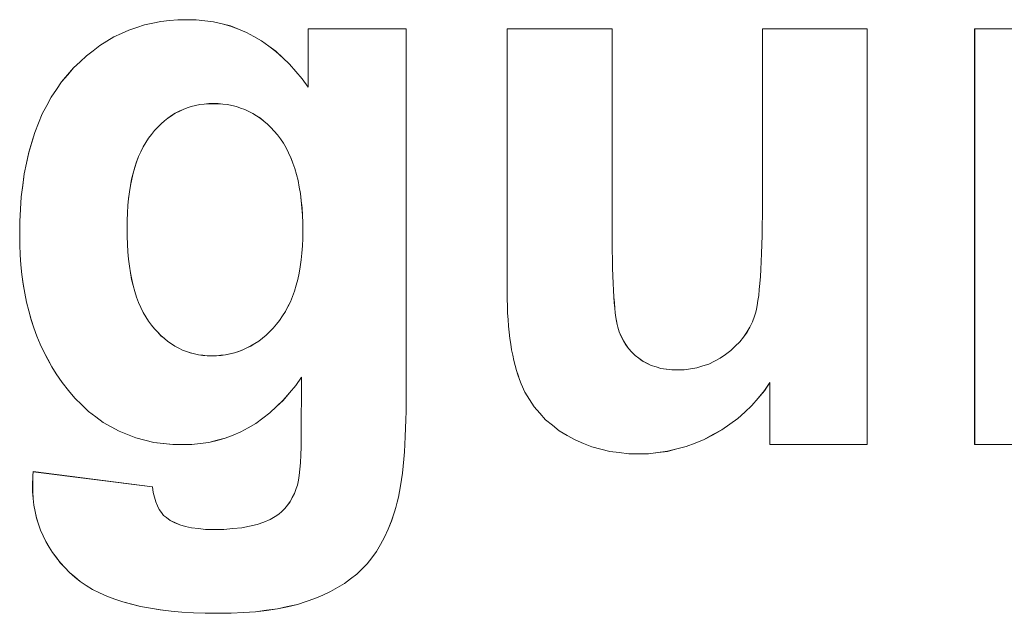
# Model space of a CAD drawing. Extents: x 229 to 926, y 37 to 878.
# Tile 112 of 194: x 339.3 to 343.59, y 818.83 to 821.41. Entities that reach past the tile are written whole.
import ezdxf

# ---------------------------------------------------------------- set-up
doc = ezdxf.new("R2010")
doc.units = 0
doc.layers.get('0').update_dxf_attribs({"lineweight": 13})
doc.layers.add('Beschriftung', color=7, linetype='Continuous', lineweight=25)
doc.layers.add('Beschriftung-A03ENJ5NI0', color=7, linetype='Continuous', lineweight=25)

# ---------------------------------------------------------------- blocks, each defined once
blk = doc.blocks.new('Referenz-A03ENJ5LI0', base_point=(255.7277, 65.704))
at = {"layer": 'Beschriftung', "color": 0, "lineweight": -2}
for p, q in [((339.8082, 821.3798), (339.8424, 821.3911)), ((339.8424, 821.3911), (339.878, 821.3986)), ((339.878, 821.3986), (339.9137, 821.4061)), ((339.9137, 821.4061), (339.9509, 821.4099)), ((339.9509, 821.4099), (339.9881, 821.4136)), ((339.9881, 821.4136), (340.027, 821.4136)), ((340.027, 821.4136), (340.0671, 821.4136)), ((340.0671, 821.4136), (340.1054, 821.409)), ((340.1054, 821.409), (340.1436, 821.4044)), ((340.1436, 821.4044), (340.1803, 821.3952)), ((340.1803, 821.3952), (340.2168, 821.3861)), ((339.7093, 821.3385), (339.7417, 821.3535)), ((339.7417, 821.3535), (339.7741, 821.3686)), ((339.7741, 821.3686), (339.8082, 821.3798)), ((340.2168, 821.3861), (340.2515, 821.3722)), ((340.2515, 821.3722), (340.2864, 821.3584)), ((340.2864, 821.3584), (340.3194, 821.3401)), ((340.5559, 821.1192), (340.5559, 821.3736)), ((340.5559, 821.3736), (340.9823, 821.3736)), ((340.9823, 821.3736), (340.9823, 819.7475)), ((341.4232, 820.2275), (341.4232, 821.3736)), ((341.4232, 821.3736), (341.8806, 821.3736)), ((341.8806, 821.3736), (341.8806, 820.5418)), ((342.5357, 820.6101), (342.5357, 821.3736)), ((342.5357, 821.3736), (342.993, 821.3736)), ((342.993, 821.3736), (342.993, 819.5615)), ((343.4613, 819.5615), (343.4613, 821.3736)), ((343.4613, 821.3736), (343.8859, 821.3736)), ((339.6474, 821.3009), (339.6783, 821.3197)), ((339.6783, 821.3197), (339.7093, 821.3385)), ((340.3194, 821.3401), (340.3524, 821.3217)), ((340.3524, 821.3217), (340.3838, 821.2987)), ((339.5888, 821.2558), (339.6181, 821.2784)), ((339.6181, 821.2784), (339.6474, 821.3009)), ((340.3838, 821.2987), (340.4151, 821.2757)), ((340.4151, 821.2757), (340.4447, 821.248)), ((339.5333, 821.2033), (339.5611, 821.2295)), ((339.5611, 821.2295), (339.5888, 821.2558)), ((340.4447, 821.248), (340.4741, 821.2204)), ((340.4741, 821.2204), (340.5019, 821.1883)), ((339.5073, 821.1731), (339.5333, 821.2033)), ((340.5019, 821.1883), (340.5297, 821.156)), ((339.4582, 821.1096), (339.481, 821.1432)), ((339.481, 821.1432), (339.5073, 821.1731)), ((340.5297, 821.156), (340.5559, 821.1192)), ((339.4354, 821.0763), (339.4582, 821.1096)), ((339.4158, 821.0395), (339.4354, 821.0763)), ((340.1027, 821.0457), (340.0832, 821.0435)), ((340.1223, 821.0478), (340.1027, 821.0457)), ((340.1428, 821.0478), (340.1223, 821.0478)), ((340.1639, 821.0478), (340.1428, 821.0478)), ((340.184, 821.0456), (340.1639, 821.0478)), ((340.2042, 821.0435), (340.184, 821.0456)), ((339.3798, 820.9625), (339.3961, 821.0027)), ((339.3961, 821.0027), (339.4158, 821.0395)), ((339.9765, 821.0059), (339.9605, 820.9954)), ((339.9934, 821.0142), (339.9765, 821.0059)), ((340.0102, 821.0226), (339.9934, 821.0142)), ((340.028, 821.0289), (340.0102, 821.0226)), ((340.0457, 821.0352), (340.028, 821.0289)), ((340.0645, 821.0394), (340.0457, 821.0352)), ((340.0832, 821.0435), (340.0645, 821.0394)), ((340.2235, 821.0392), (340.2042, 821.0435)), ((340.2428, 821.0349), (340.2235, 821.0392)), ((340.2611, 821.0285), (340.2428, 821.0349)), ((340.2795, 821.0222), (340.2611, 821.0285)), ((340.297, 821.0136), (340.2795, 821.0222)), ((340.3144, 821.0051), (340.297, 821.0136)), ((340.331, 820.9945), (340.3144, 821.0051)), ((339.3635, 820.9224), (339.3798, 820.9625)), ((339.9143, 820.9598), (339.9001, 820.9452)), ((339.9294, 820.9724), (339.9143, 820.9598)), ((339.9445, 820.9849), (339.9294, 820.9724)), ((339.9605, 820.9954), (339.9445, 820.9849)), ((340.3475, 820.9837), (340.331, 820.9945)), ((340.363, 820.9709), (340.3475, 820.9837)), ((340.3786, 820.9581), (340.363, 820.9709)), ((339.3504, 820.879), (339.3635, 820.9224)), ((339.886, 820.9305), (339.8726, 820.9137)), ((339.9001, 820.9452), (339.886, 820.9305)), ((340.3934, 820.9432), (340.3786, 820.9581)), ((340.408, 820.9282), (340.3934, 820.9432)), ((340.4219, 820.9112), (340.408, 820.9282)), ((339.3374, 820.8355), (339.3504, 820.879)), ((339.8478, 820.878), (339.8361, 820.8591)), ((339.8593, 820.897), (339.8478, 820.878)), ((339.8726, 820.9137), (339.8593, 820.897)), ((340.4357, 820.8941), (340.4219, 820.9112)), ((340.4478, 820.8748), (340.4357, 820.8941)), ((340.4599, 820.8554), (340.4478, 820.8748)), ((339.3276, 820.7887), (339.3374, 820.8355)), ((339.8262, 820.838), (339.8162, 820.8168)), ((339.8361, 820.8591), (339.8262, 820.838)), ((340.4701, 820.8339), (340.4599, 820.8554)), ((340.4806, 820.8122), (340.4701, 820.8339)), ((339.3178, 820.7418), (339.3276, 820.7887)), ((339.8079, 820.7934), (339.7996, 820.7701)), ((339.8162, 820.8168), (339.8079, 820.7934)), ((340.4892, 820.7883), (340.4806, 820.8122)), ((340.4978, 820.7645), (340.4892, 820.7883)), ((339.7996, 820.7701), (339.793, 820.7445)), ((340.5046, 820.7383), (340.4978, 820.7645)), ((339.3112, 820.6916), (339.3178, 820.7418)), ((339.7863, 820.719), (339.7813, 820.6912)), ((339.793, 820.7445), (339.7863, 820.719)), ((340.5115, 820.7122), (340.5046, 820.7383)), ((340.5167, 820.6837), (340.5115, 820.7122)), ((339.3046, 820.6414), (339.3112, 820.6916)), ((339.7764, 820.6634), (339.773, 820.6335)), ((339.7813, 820.6912), (339.7764, 820.6634)), ((340.5218, 820.6554), (340.5167, 820.6837)), ((339.3015, 820.5879), (339.3046, 820.6414)), ((339.773, 820.6335), (339.7697, 820.6035)), ((340.5253, 820.6247), (340.5218, 820.6554)), ((340.5288, 820.594), (340.5253, 820.6247)), ((339.2982, 820.5342), (339.3015, 820.5879)), ((339.7697, 820.6035), (339.768, 820.5714)), ((340.5304, 820.5611), (340.5288, 820.594)), ((342.5357, 820.5615), (342.5357, 820.6101)), ((339.2982, 820.4773), (339.2982, 820.5342)), ((339.768, 820.5714), (339.7663, 820.5391)), ((339.7663, 820.5391), (339.7663, 820.5049)), ((340.5322, 820.5282), (340.5304, 820.5611)), ((341.8806, 820.5418), (341.8806, 820.4941)), ((342.5352, 820.5174), (342.5357, 820.5615)), ((339.7663, 820.5049), (339.7663, 820.4688)), ((340.5322, 820.4929), (340.5322, 820.5282)), ((340.5322, 820.4593), (340.5322, 820.4929)), ((341.8806, 820.4941), (341.8809, 820.451)), ((342.5346, 820.4734), (342.5352, 820.5174)), ((339.2982, 820.4318), (339.2982, 820.4773)), ((339.7663, 820.4688), (339.768, 820.4351)), ((340.5304, 820.4275), (340.5322, 820.4593)), ((341.8809, 820.451), (341.8814, 820.4079)), ((342.5335, 820.4337), (342.5346, 820.4734)), ((339.3007, 820.3883), (339.2982, 820.4318)), ((339.768, 820.4351), (339.7697, 820.4015)), ((339.7697, 820.4015), (339.773, 820.3702)), ((340.5286, 820.3959), (340.5304, 820.4275)), ((341.8814, 820.4079), (341.8822, 820.3694)), ((342.5325, 820.3942), (342.5335, 820.4337)), ((339.3032, 820.3448), (339.3007, 820.3883)), ((339.773, 820.3702), (339.7764, 820.3391)), ((340.5214, 820.3368), (340.525, 820.3663)), ((340.525, 820.3663), (340.5286, 820.3959)), ((341.8822, 820.3694), (341.883, 820.331)), ((342.5293, 820.3241), (342.5309, 820.3592)), ((342.5309, 820.3592), (342.5325, 820.3942)), ((339.3081, 820.3032), (339.3032, 820.3448)), ((339.7764, 820.3391), (339.7813, 820.3102)), ((340.5161, 820.3092), (340.5214, 820.3368)), ((341.883, 820.331), (341.8841, 820.297)), ((342.5272, 820.2937), (342.5293, 820.3241)), ((339.3131, 820.2614), (339.3081, 820.3032)), ((339.7813, 820.3102), (339.7863, 820.2814)), ((339.7863, 820.2814), (339.793, 820.255)), ((340.5034, 820.2563), (340.5106, 820.2817)), ((340.5106, 820.2817), (340.5161, 820.3092)), ((341.8841, 820.297), (341.8853, 820.2632)), ((342.525, 820.2631), (342.5272, 820.2937)), ((339.3206, 820.2216), (339.3131, 820.2614)), ((339.793, 820.255), (339.7996, 820.2285)), ((340.4872, 820.2074), (340.4962, 820.2308)), ((340.4962, 820.2308), (340.5034, 820.2563)), ((341.8853, 820.2632), (341.8869, 820.234)), ((341.8869, 820.234), (341.8884, 820.2047)), ((342.5197, 820.2111), (342.5224, 820.2371)), ((342.5224, 820.2371), (342.525, 820.2631)), ((339.328, 820.1818), (339.3206, 820.2216)), ((339.7996, 820.2285), (339.8079, 820.2046)), ((339.8079, 820.2046), (339.8162, 820.1806)), ((340.4782, 820.184), (340.4872, 820.2074)), ((341.4232, 820.1955), (341.4232, 820.2275)), ((341.4242, 820.1653), (341.4232, 820.1955)), ((341.8884, 820.2047), (341.8904, 820.1801)), ((342.5133, 820.1681), (342.5165, 820.1896)), ((342.5165, 820.1896), (342.5197, 820.2111)), ((339.338, 820.1439), (339.328, 820.1818)), ((339.348, 820.1059), (339.338, 820.1439)), ((339.8162, 820.1806), (339.8262, 820.159)), ((339.8262, 820.159), (339.8361, 820.1374)), ((340.4566, 820.1414), (340.4674, 820.1627)), ((340.4674, 820.1627), (340.4782, 820.184)), ((341.4252, 820.135), (341.4242, 820.1653)), ((341.8904, 820.1801), (341.8924, 820.1555)), ((341.8924, 820.1555), (341.8947, 820.1355)), ((342.5059, 820.1342), (342.5097, 820.1511)), ((342.5097, 820.1511), (342.5133, 820.1681)), ((339.3604, 820.0698), (339.348, 820.1059)), ((339.8361, 820.1374), (339.8478, 820.1182)), ((339.8478, 820.1182), (339.8593, 820.0991)), ((340.417, 820.0858), (340.4314, 820.1029)), ((340.4314, 820.1029), (340.444, 820.1222)), ((340.444, 820.1222), (340.4566, 820.1414)), ((341.4271, 820.1065), (341.4252, 820.135)), ((341.429, 820.078), (341.4271, 820.1065)), ((341.8947, 820.1355), (341.8971, 820.1155)), ((341.8971, 820.1155), (341.8999, 820.1001)), ((342.4931, 820.0968), (342.5017, 820.1217)), ((342.5017, 820.1217), (342.5059, 820.1342)), ((339.3729, 820.0338), (339.3604, 820.0698)), ((339.8593, 820.0991), (339.8726, 820.0823)), ((339.8726, 820.0823), (339.886, 820.0656)), ((339.886, 820.0656), (339.9, 820.0509)), ((340.3875, 820.0535), (340.4026, 820.0685)), ((340.4026, 820.0685), (340.417, 820.0858)), ((341.432, 820.0513), (341.429, 820.078)), ((341.8999, 820.1001), (341.9026, 820.0848)), ((341.9026, 820.0848), (341.9057, 820.0739)), ((341.9057, 820.0739), (341.912, 820.0525)), ((342.4688, 820.0509), (342.481, 820.0739)), ((342.481, 820.0739), (342.4931, 820.0968)), ((339.3879, 819.9996), (339.3729, 820.0338)), ((339.9, 820.0509), (339.914, 820.0363)), ((339.914, 820.0363), (339.9289, 820.0236)), ((339.9289, 820.0236), (339.9437, 820.0111)), ((340.3401, 820.0127), (340.3562, 820.0256)), ((340.3562, 820.0256), (340.3722, 820.0385)), ((340.3722, 820.0385), (340.3875, 820.0535)), ((341.4348, 820.0244), (341.432, 820.0513)), ((341.4387, 819.9994), (341.4348, 820.0244)), ((341.912, 820.0525), (341.9209, 820.0332)), ((341.9209, 820.0332), (341.9298, 820.0139)), ((342.4372, 820.0092), (342.453, 820.0301)), ((342.453, 820.0301), (342.4688, 820.0509)), ((339.4028, 819.9653), (339.3879, 819.9996)), ((339.9437, 820.0111), (339.9594, 820.0006)), ((339.9594, 820.0006), (339.9749, 819.9902)), ((339.9749, 819.9902), (339.9913, 819.9818)), ((339.9913, 819.9818), (340.0077, 819.9734)), ((340.0077, 819.9734), (340.0248, 819.9672)), ((340.2527, 819.9676), (340.2712, 819.9741)), ((340.2712, 819.9741), (340.2888, 819.9826)), ((340.2888, 819.9826), (340.3064, 819.9912)), ((340.3064, 819.9912), (340.3233, 820.002)), ((340.3233, 820.002), (340.3401, 820.0127)), ((341.4425, 819.9744), (341.4387, 819.9994)), ((341.4474, 819.951), (341.4425, 819.9744)), ((341.9298, 820.0139), (341.9411, 819.9969)), ((341.9411, 819.9969), (341.9526, 819.9798)), ((341.9526, 819.9798), (341.9666, 819.9649)), ((342.3983, 819.9715), (342.4177, 819.9904)), ((342.4177, 819.9904), (342.4372, 820.0092)), ((339.4202, 819.933), (339.4028, 819.9653)), ((339.4376, 819.9007), (339.4202, 819.933)), ((340.0248, 819.9672), (340.042, 819.9609)), ((340.042, 819.9609), (340.0599, 819.9567)), ((340.0599, 819.9567), (340.0778, 819.9525)), ((340.0778, 819.9525), (340.0966, 819.9504)), ((340.0966, 819.9504), (340.1152, 819.9483)), ((340.1152, 819.9483), (340.1347, 819.9483)), ((340.1347, 819.9483), (340.1555, 819.9483)), ((340.1555, 819.9483), (340.1757, 819.9505)), ((340.1757, 819.9505), (340.1958, 819.9526)), ((340.1958, 819.9526), (340.215, 819.9569)), ((340.215, 819.9569), (340.2343, 819.9612)), ((340.2343, 819.9612), (340.2527, 819.9676)), ((341.4522, 819.9278), (341.4474, 819.951)), ((341.9666, 819.9649), (341.9807, 819.9502)), ((341.9807, 819.9502), (341.9973, 819.9376)), ((341.9973, 819.9376), (342.0139, 819.9251)), ((342.3274, 819.9252), (342.3521, 819.9378)), ((342.3521, 819.9378), (342.3752, 819.9547)), ((342.3752, 819.9547), (342.3983, 819.9715)), ((339.4576, 819.8702), (339.4376, 819.9007)), ((341.458, 819.9062), (341.4522, 819.9278)), ((341.4638, 819.8846), (341.458, 819.9062)), ((342.0139, 819.9251), (342.0328, 819.9156)), ((342.0328, 819.9156), (342.0516, 819.9062)), ((342.0516, 819.9062), (342.0728, 819.8999)), ((342.0728, 819.8999), (342.0938, 819.8936)), ((342.0938, 819.8936), (342.1171, 819.8905)), ((342.1171, 819.8905), (342.1405, 819.8874)), ((342.1405, 819.8874), (342.1659, 819.8874)), ((342.1659, 819.8874), (342.1952, 819.8874)), ((342.1952, 819.8874), (342.2229, 819.8915)), ((342.2229, 819.8915), (342.2505, 819.8958)), ((342.2505, 819.8958), (342.2767, 819.9041)), ((342.2767, 819.9041), (342.3028, 819.9126)), ((342.3028, 819.9126), (342.3274, 819.9252)), ((339.483, 819.8316), (339.4576, 819.8702)), ((340.5271, 819.8554), (340.5014, 819.8187)), ((340.5249, 819.5903), (340.5271, 819.8554)), ((341.4705, 819.8647), (341.4638, 819.8846)), ((341.4773, 819.8449), (341.4705, 819.8647)), ((341.4849, 819.8267), (341.4773, 819.8449)), ((339.5107, 819.7978), (339.483, 819.8316)), ((340.5014, 819.8187), (340.474, 819.7865)), ((341.5004, 819.7905), (341.4849, 819.8267)), ((342.5684, 819.8326), (342.5448, 819.7964)), ((342.5684, 819.5615), (342.5684, 819.8326)), ((339.5384, 819.7641), (339.5107, 819.7978)), ((339.5684, 819.7351), (339.5384, 819.7641)), ((340.474, 819.7865), (340.4466, 819.7544)), ((341.5206, 819.7583), (341.5004, 819.7905)), ((341.5409, 819.7261), (341.5206, 819.7583)), ((342.5175, 819.7641), (342.4903, 819.7317)), ((342.5448, 819.7964), (342.5175, 819.7641)), ((339.5983, 819.7061), (339.5684, 819.7351)), ((340.4176, 819.7268), (340.3885, 819.6993)), ((340.4466, 819.7544), (340.4176, 819.7268)), ((340.9823, 819.7475), (340.9823, 819.7073)), ((341.5658, 819.698), (341.5409, 819.7261)), ((342.4903, 819.7317), (342.4593, 819.7031)), ((339.6305, 819.6821), (339.5983, 819.7061)), ((339.6627, 819.6579), (339.6305, 819.6821)), ((340.3579, 819.6763), (340.3271, 819.6533)), ((340.3885, 819.6993), (340.3579, 819.6763)), ((340.9823, 819.7073), (340.9815, 819.6697)), ((341.5907, 819.6698), (341.5658, 819.698)), ((342.4284, 819.6746), (342.3936, 819.65)), ((342.4593, 819.7031), (342.4284, 819.6746)), ((339.6972, 819.6386), (339.6627, 819.6579)), ((339.7316, 819.6193), (339.6972, 819.6386)), ((340.2947, 819.635), (340.2624, 819.6166)), ((340.3271, 819.6533), (340.2947, 819.635)), ((340.9807, 819.6322), (340.9791, 819.5972)), ((340.9815, 819.6697), (340.9807, 819.6322)), ((341.6205, 819.6457), (341.5907, 819.6698)), ((341.6502, 819.6217), (341.6205, 819.6457)), ((342.3936, 819.65), (342.359, 819.6253)), ((339.7684, 819.6049), (339.7316, 819.6193)), ((339.8051, 819.5904), (339.7684, 819.6049)), ((339.8441, 819.5808), (339.8051, 819.5904)), ((340.1942, 819.5891), (340.1586, 819.5799)), ((340.2284, 819.6029), (340.1942, 819.5891)), ((340.2624, 819.6166), (340.2284, 819.6029)), ((340.5249, 819.5501), (340.5249, 819.5903)), ((340.9791, 819.5972), (340.9776, 819.5621)), ((341.6847, 819.6016), (341.6502, 819.6217)), ((341.7193, 819.5816), (341.6847, 819.6016)), ((342.3206, 819.6046), (342.2823, 819.5838)), ((342.359, 819.6253), (342.3206, 819.6046)), ((339.883, 819.5711), (339.8441, 819.5808)), ((339.9243, 819.5664), (339.883, 819.5711)), ((339.9655, 819.5615), (339.9243, 819.5664)), ((340.0091, 819.5615), (339.9655, 819.5615)), ((340.0482, 819.5615), (340.0091, 819.5615)), ((340.0855, 819.5661), (340.0482, 819.5615)), ((340.1229, 819.5707), (340.0855, 819.5661)), ((340.1586, 819.5799), (340.1229, 819.5707)), ((340.5236, 819.5163), (340.5249, 819.5501)), ((340.9776, 819.5621), (340.9752, 819.5296)), ((341.7561, 819.5665), (341.7193, 819.5816)), ((341.7927, 819.5515), (341.7561, 819.5665)), ((341.8317, 819.5415), (341.7927, 819.5515)), ((342.2034, 819.5526), (342.1629, 819.5423)), ((342.2428, 819.5682), (342.2034, 819.5526)), ((342.2823, 819.5838), (342.2428, 819.5682)), ((342.993, 819.5615), (342.5684, 819.5615)), ((343.9186, 819.5615), (343.4613, 819.5615)), ((340.5223, 819.4823), (340.5236, 819.5163)), ((340.9752, 819.5296), (340.9729, 819.4972)), ((341.8707, 819.5315), (341.8317, 819.5415)), ((341.9119, 819.5265), (341.8707, 819.5315)), ((341.9532, 819.5215), (341.9119, 819.5265)), ((341.9967, 819.5215), (341.9532, 819.5215)), ((342.0393, 819.5215), (341.9967, 819.5215)), ((342.0808, 819.5266), (342.0393, 819.5215)), ((342.1224, 819.5319), (342.0808, 819.5266)), ((342.1629, 819.5423), (342.1224, 819.5319)), ((340.5196, 819.4548), (340.5223, 819.4823)), ((340.9696, 819.4671), (340.9665, 819.4372)), ((340.9729, 819.4972), (340.9696, 819.4671)), ((339.355, 819.4117), (339.3555, 819.4263)), ((339.3555, 819.4263), (339.3563, 819.4433)), ((339.3563, 819.4433), (339.8771, 819.3766)), ((340.513, 819.4059), (340.5171, 819.4271)), ((340.5171, 819.4271), (340.5196, 819.4548)), ((340.9665, 819.4372), (340.9625, 819.4098)), ((339.3547, 819.3971), (339.355, 819.4117)), ((339.3547, 819.3852), (339.3547, 819.3971)), ((339.3547, 819.3549), (339.3547, 819.3852)), ((339.8771, 819.3766), (339.8804, 819.3524)), ((340.5037, 819.3697), (340.5091, 819.3846)), ((340.5091, 819.3846), (340.513, 819.4059)), ((340.9586, 819.3823), (340.9539, 819.3573)), ((340.9625, 819.4098), (340.9586, 819.3823)), ((339.3575, 819.3258), (339.3547, 819.3549)), ((339.8804, 819.3524), (339.8857, 819.3321)), ((339.8857, 819.3321), (339.8911, 819.3117)), ((340.4768, 819.3126), (340.4864, 819.3307)), ((340.4864, 819.3307), (340.496, 819.3487)), ((340.496, 819.3487), (340.5037, 819.3697)), ((340.9491, 819.3325), (340.9436, 819.3101)), ((340.9539, 819.3573), (340.9491, 819.3325)), ((339.3604, 819.2968), (339.3575, 819.3258)), ((339.3661, 819.2691), (339.3604, 819.2968)), ((339.8911, 819.3117), (339.8987, 819.295)), ((339.8987, 819.295), (339.9062, 819.2784)), ((340.4539, 819.2822), (340.4654, 819.2974)), ((340.4654, 819.2974), (340.4768, 819.3126)), ((340.9381, 819.2877), (340.9318, 819.2679)), ((340.9436, 819.3101), (340.9381, 819.2877)), ((339.3719, 819.2414), (339.3661, 819.2691)), ((339.9062, 819.2784), (339.9159, 819.2656)), ((339.9159, 819.2656), (339.9256, 819.2527)), ((339.9256, 819.2527), (339.9375, 819.2437)), ((339.9375, 819.2437), (339.9538, 819.2307)), ((340.3899, 819.2342), (340.4123, 819.2483)), ((340.4123, 819.2483), (340.4274, 819.2577)), ((340.4274, 819.2577), (340.4408, 819.27)), ((340.4408, 819.27), (340.4539, 819.2822)), ((340.9318, 819.2679), (340.9192, 819.2282)), ((339.3805, 819.215), (339.3719, 819.2414)), ((339.3891, 819.1886), (339.3805, 819.215)), ((339.9538, 819.2307), (339.9748, 819.221)), ((339.9748, 819.221), (339.9957, 819.2113)), ((339.9957, 819.2113), (340.0215, 819.2047)), ((340.0215, 819.2047), (340.0472, 819.1983)), ((340.2665, 819.1989), (340.3001, 819.2059)), ((340.3001, 819.2059), (340.3338, 819.213)), ((340.3338, 819.213), (340.3618, 819.2236)), ((340.3618, 819.2236), (340.3899, 819.2342)), ((340.9192, 819.2282), (340.904, 819.1928)), ((339.4006, 819.1635), (339.3891, 819.1886)), ((339.4121, 819.1384), (339.4006, 819.1635)), ((340.0472, 819.1983), (340.0775, 819.1951)), ((340.0775, 819.1951), (340.108, 819.1918)), ((340.108, 819.1918), (340.1431, 819.1918)), ((340.1431, 819.1918), (340.1879, 819.1918)), ((340.1879, 819.1918), (340.2272, 819.1953)), ((340.2272, 819.1953), (340.2665, 819.1989)), ((340.8889, 819.1574), (340.8712, 819.1262)), ((340.904, 819.1928), (340.8889, 819.1574)), ((339.4264, 819.1147), (339.4121, 819.1384)), ((339.4408, 819.091), (339.4264, 819.1147)), ((340.8712, 819.1262), (340.8535, 819.0952)), ((339.458, 819.0685), (339.4408, 819.091)), ((340.8535, 819.0952), (340.8332, 819.0683)), ((339.4753, 819.0462), (339.458, 819.0685)), ((339.4954, 819.025), (339.4753, 819.0462)), ((340.8129, 819.0414), (340.7902, 819.0188)), ((340.8332, 819.0683), (340.8129, 819.0414)), ((339.5155, 819.0039), (339.4954, 819.025)), ((339.5385, 818.9842), (339.5155, 819.0039)), ((340.7674, 818.9962), (340.7409, 818.976)), ((340.7902, 819.0188), (340.7674, 818.9962)), ((339.5615, 818.9643), (339.5385, 818.9842)), ((339.5885, 818.9471), (339.5615, 818.9643)), ((339.6155, 818.9298), (339.5885, 818.9471)), ((340.7142, 818.9559), (340.6839, 818.9381)), ((340.7409, 818.976), (340.7142, 818.9559)), ((339.6464, 818.9149), (339.6155, 818.9298)), ((339.6775, 818.9001), (339.6464, 818.9149)), ((339.7124, 818.8878), (339.6775, 818.9001)), ((340.6192, 818.9052), (340.5849, 818.89)), ((340.6533, 818.9204), (340.6192, 818.9052)), ((340.6839, 818.9381), (340.6533, 818.9204)), ((339.7474, 818.8755), (339.7124, 818.8878)), ((339.7863, 818.8655), (339.7474, 818.8755)), ((339.8253, 818.8556), (339.7863, 818.8655)), ((340.5089, 818.8643), (340.4658, 818.8548)), ((340.5469, 818.8772), (340.5089, 818.8643)), ((340.5849, 818.89), (340.5469, 818.8772)), ((339.8683, 818.8482), (339.8253, 818.8556)), ((339.9112, 818.8408), (339.8683, 818.8482)), ((339.9582, 818.8358), (339.9112, 818.8408)), ((340.0051, 818.831), (339.9582, 818.8358)), ((340.0561, 818.8285), (340.0051, 818.831)), ((340.107, 818.826), (340.0561, 818.8285)), ((340.1619, 818.826), (340.107, 818.826)), ((340.2201, 818.826), (340.1619, 818.826)), ((340.2733, 818.8291), (340.2201, 818.826)), ((340.3264, 818.8324), (340.2733, 818.8291)), ((340.3746, 818.8388), (340.3264, 818.8324)), ((340.4226, 818.8451), (340.3746, 818.8388)), ((340.4658, 818.8548), (340.4226, 818.8451))]:
    blk.add_line(p, q, dxfattribs=at)
blk = doc.blocks.new('Referenz-A03ENJ62I0', base_point=(255.7277, 65.7055))
at = {"layer": 'Beschriftung-A03ENJ5NI0', "color": 0, "lineweight": -2}
for p, q in [((339.8083, 821.3796), (339.8425, 821.3909)), ((339.8425, 821.3909), (339.8781, 821.3984)), ((339.8781, 821.3984), (339.9138, 821.4059)), ((339.9138, 821.4059), (339.951, 821.4097)), ((339.951, 821.4097), (339.9882, 821.4134)), ((339.9882, 821.4134), (340.0271, 821.4134)), ((340.0271, 821.4134), (340.0672, 821.4134)), ((340.0672, 821.4134), (340.1055, 821.4088)), ((340.1055, 821.4088), (340.1437, 821.4042)), ((340.1437, 821.4042), (340.1804, 821.395)), ((340.1804, 821.395), (340.2169, 821.3859)), ((339.7093, 821.3383), (339.7418, 821.3533)), ((339.7418, 821.3533), (339.7742, 821.3683)), ((339.7742, 821.3683), (339.8083, 821.3796)), ((340.2169, 821.3859), (340.2516, 821.372)), ((340.2516, 821.372), (340.2865, 821.3582)), ((340.2865, 821.3582), (340.3195, 821.3398)), ((340.556, 821.119), (340.556, 821.3734)), ((340.556, 821.3734), (340.9824, 821.3734)), ((340.9824, 821.3734), (340.9824, 819.7473)), ((341.4233, 820.2273), (341.4233, 821.3734)), ((341.4233, 821.3734), (341.8807, 821.3734)), ((341.8807, 821.3734), (341.8807, 820.5416)), ((342.5358, 820.6099), (342.5358, 821.3734)), ((342.5358, 821.3734), (342.9931, 821.3734)), ((342.9931, 821.3734), (342.9931, 819.5613)), ((343.4614, 819.5613), (343.4614, 821.3734)), ((343.4614, 821.3734), (343.886, 821.3734)), ((339.6475, 821.3007), (339.6784, 821.3195)), ((339.6784, 821.3195), (339.7093, 821.3383)), ((340.3195, 821.3398), (340.3525, 821.3215)), ((340.3525, 821.3215), (340.3839, 821.2985)), ((339.5889, 821.2556), (339.6182, 821.2782)), ((339.6182, 821.2782), (339.6475, 821.3007)), ((340.3839, 821.2985), (340.4152, 821.2755)), ((340.4152, 821.2755), (340.4448, 821.2478)), ((339.5334, 821.2031), (339.5612, 821.2293)), ((339.5612, 821.2293), (339.5889, 821.2556)), ((340.4448, 821.2478), (340.4742, 821.2202)), ((340.4742, 821.2202), (340.502, 821.1881)), ((339.5074, 821.1729), (339.5334, 821.2031)), ((340.502, 821.1881), (340.5298, 821.1558)), ((339.4583, 821.1094), (339.4811, 821.1429)), ((339.4811, 821.1429), (339.5074, 821.1729)), ((340.5298, 821.1558), (340.556, 821.119)), ((339.4355, 821.0761), (339.4583, 821.1094)), ((339.4159, 821.0392), (339.4355, 821.0761)), ((340.1028, 821.0455), (340.0832, 821.0433)), ((340.1224, 821.0475), (340.1028, 821.0455)), ((340.1429, 821.0475), (340.1224, 821.0475)), ((340.164, 821.0475), (340.1429, 821.0475)), ((340.1841, 821.0454), (340.164, 821.0475)), ((340.2043, 821.0433), (340.1841, 821.0454)), ((339.3799, 820.9623), (339.3962, 821.0025)), ((339.3962, 821.0025), (339.4159, 821.0392)), ((339.9766, 821.0057), (339.9606, 820.9952)), ((339.9935, 821.014), (339.9766, 821.0057)), ((340.0103, 821.0224), (339.9935, 821.014)), ((340.0281, 821.0287), (340.0103, 821.0224)), ((340.0458, 821.035), (340.0281, 821.0287)), ((340.0646, 821.0392), (340.0458, 821.035)), ((340.0832, 821.0433), (340.0646, 821.0392)), ((340.2236, 821.039), (340.2043, 821.0433)), ((340.2429, 821.0347), (340.2236, 821.039)), ((340.2612, 821.0283), (340.2429, 821.0347)), ((340.2796, 821.022), (340.2612, 821.0283)), ((340.2971, 821.0134), (340.2796, 821.022)), ((340.3144, 821.0049), (340.2971, 821.0134)), ((340.3311, 820.9943), (340.3144, 821.0049)), ((339.3636, 820.9222), (339.3799, 820.9623)), ((339.9144, 820.9596), (339.9002, 820.9449)), ((339.9295, 820.9722), (339.9144, 820.9596)), ((339.9446, 820.9847), (339.9295, 820.9722)), ((339.9606, 820.9952), (339.9446, 820.9847)), ((340.3476, 820.9835), (340.3311, 820.9943)), ((340.3631, 820.9707), (340.3476, 820.9835)), ((340.3787, 820.9579), (340.3631, 820.9707)), ((339.3505, 820.8788), (339.3636, 820.9222)), ((339.8861, 820.9303), (339.8727, 820.9135)), ((339.9002, 820.9449), (339.8861, 820.9303)), ((340.3935, 820.943), (340.3787, 820.9579)), ((340.4081, 820.928), (340.3935, 820.943)), ((340.422, 820.911), (340.4081, 820.928)), ((339.3375, 820.8353), (339.3505, 820.8788)), ((339.8479, 820.8778), (339.8362, 820.8589)), ((339.8594, 820.8968), (339.8479, 820.8778)), ((339.8727, 820.9135), (339.8594, 820.8968)), ((340.4358, 820.8939), (340.422, 820.911)), ((340.4479, 820.8746), (340.4358, 820.8939)), ((340.46, 820.8552), (340.4479, 820.8746)), ((339.3277, 820.7885), (339.3375, 820.8353)), ((339.8263, 820.8378), (339.8163, 820.8166)), ((339.8362, 820.8589), (339.8263, 820.8378)), ((340.4702, 820.8337), (340.46, 820.8552)), ((340.4806, 820.812), (340.4702, 820.8337)), ((339.3179, 820.7416), (339.3277, 820.7885)), ((339.808, 820.7932), (339.7997, 820.7699)), ((339.8163, 820.8166), (339.808, 820.7932)), ((340.4893, 820.7881), (340.4806, 820.812)), ((340.4979, 820.7643), (340.4893, 820.7881)), ((339.7997, 820.7699), (339.7931, 820.7443)), ((340.5047, 820.7381), (340.4979, 820.7643)), ((339.3113, 820.6913), (339.3179, 820.7416)), ((339.7864, 820.7188), (339.7814, 820.691)), ((339.7931, 820.7443), (339.7864, 820.7188)), ((340.5116, 820.712), (340.5047, 820.7381)), ((340.5168, 820.6835), (340.5116, 820.712)), ((339.3047, 820.6412), (339.3113, 820.6913)), ((339.7765, 820.6632), (339.7731, 820.6333)), ((339.7814, 820.691), (339.7765, 820.6632)), ((340.5219, 820.6552), (340.5168, 820.6835)), ((339.3016, 820.5876), (339.3047, 820.6412)), ((339.7731, 820.6333), (339.7698, 820.6033)), ((340.5254, 820.6245), (340.5219, 820.6552)), ((340.5289, 820.5938), (340.5254, 820.6245)), ((339.2983, 820.534), (339.3016, 820.5876)), ((339.7698, 820.6033), (339.7681, 820.5712)), ((340.5305, 820.5609), (340.5289, 820.5938)), ((342.5358, 820.5613), (342.5358, 820.6099)), ((339.2983, 820.4771), (339.2983, 820.534)), ((339.7681, 820.5712), (339.7664, 820.5389)), ((339.7664, 820.5389), (339.7664, 820.5047)), ((340.5323, 820.528), (340.5305, 820.5609)), ((341.8807, 820.5416), (341.8807, 820.4939)), ((342.5353, 820.5172), (342.5358, 820.5613)), ((339.7664, 820.5047), (339.7664, 820.4686)), ((340.5323, 820.4927), (340.5323, 820.528)), ((340.5323, 820.459), (340.5323, 820.4927)), ((341.8807, 820.4939), (341.881, 820.4507)), ((342.5347, 820.4731), (342.5353, 820.5172)), ((339.2983, 820.4316), (339.2983, 820.4771)), ((339.7664, 820.4686), (339.7681, 820.4349)), ((340.5305, 820.4273), (340.5323, 820.459)), ((341.881, 820.4507), (341.8815, 820.4077)), ((342.5336, 820.4335), (342.5347, 820.4731)), ((339.3008, 820.3881), (339.2983, 820.4316)), ((339.7681, 820.4349), (339.7698, 820.4013)), ((339.7698, 820.4013), (339.7731, 820.37)), ((340.5287, 820.3957), (340.5305, 820.4273)), ((341.8815, 820.4077), (341.8823, 820.3692)), ((342.5326, 820.394), (342.5336, 820.4335)), ((339.3033, 820.3446), (339.3008, 820.3881)), ((339.7731, 820.37), (339.7765, 820.3389)), ((340.5215, 820.3366), (340.5251, 820.3661)), ((340.5251, 820.3661), (340.5287, 820.3957)), ((341.8823, 820.3692), (341.883, 820.3308)), ((342.5293, 820.3239), (342.531, 820.359)), ((342.531, 820.359), (342.5326, 820.394)), ((339.3082, 820.303), (339.3033, 820.3446)), ((339.7765, 820.3389), (339.7814, 820.31)), ((340.5162, 820.309), (340.5215, 820.3366)), ((341.883, 820.3308), (341.8842, 820.2968)), ((342.5273, 820.2935), (342.5293, 820.3239)), ((339.3132, 820.2612), (339.3082, 820.303)), ((339.7814, 820.31), (339.7864, 820.2812)), ((339.7864, 820.2812), (339.7931, 820.2548)), ((340.5035, 820.256), (340.5107, 820.2815)), ((340.5107, 820.2815), (340.5162, 820.309)), ((341.8842, 820.2968), (341.8854, 820.263)), ((342.5251, 820.2629), (342.5273, 820.2935)), ((339.3207, 820.2214), (339.3132, 820.2612)), ((339.7931, 820.2548), (339.7997, 820.2283)), ((340.4873, 820.2072), (340.4963, 820.2306)), ((340.4963, 820.2306), (340.5035, 820.256)), ((341.8854, 820.263), (341.887, 820.2338)), ((341.887, 820.2338), (341.8885, 820.2045)), ((342.5198, 820.2109), (342.5225, 820.2369)), ((342.5225, 820.2369), (342.5251, 820.2629)), ((339.3281, 820.1816), (339.3207, 820.2214)), ((339.7997, 820.2283), (339.808, 820.2044)), ((339.808, 820.2044), (339.8163, 820.1804)), ((340.4783, 820.1838), (340.4873, 820.2072)), ((341.4233, 820.1953), (341.4233, 820.2273)), ((341.4243, 820.1651), (341.4233, 820.1953)), ((341.8885, 820.2045), (341.8905, 820.1799)), ((342.5134, 820.1679), (342.5166, 820.1894)), ((342.5166, 820.1894), (342.5198, 820.2109)), ((339.3381, 820.1437), (339.3281, 820.1816)), ((339.3481, 820.1057), (339.3381, 820.1437)), ((339.8163, 820.1804), (339.8263, 820.1588)), ((339.8263, 820.1588), (339.8362, 820.1372)), ((340.4567, 820.1412), (340.4675, 820.1625)), ((340.4675, 820.1625), (340.4783, 820.1838)), ((341.4253, 820.1348), (341.4243, 820.1651)), ((341.8905, 820.1799), (341.8924, 820.1553)), ((341.8924, 820.1553), (341.8948, 820.1353)), ((342.506, 820.134), (342.5098, 820.1509)), ((342.5098, 820.1509), (342.5134, 820.1679)), ((339.3605, 820.0696), (339.3481, 820.1057)), ((339.8362, 820.1372), (339.8479, 820.118)), ((339.8479, 820.118), (339.8594, 820.0989)), ((340.4171, 820.0856), (340.4315, 820.1027)), ((340.4315, 820.1027), (340.4441, 820.122)), ((340.4441, 820.122), (340.4567, 820.1412)), ((341.4272, 820.1063), (341.4253, 820.1348)), ((341.4291, 820.0778), (341.4272, 820.1063)), ((341.8948, 820.1353), (341.8971, 820.1153)), ((341.8971, 820.1153), (341.9, 820.0999)), ((342.4932, 820.0966), (342.5018, 820.1215)), ((342.5018, 820.1215), (342.506, 820.134)), ((339.373, 820.0336), (339.3605, 820.0696)), ((339.8594, 820.0989), (339.8727, 820.0821)), ((339.8727, 820.0821), (339.8861, 820.0654)), ((339.8861, 820.0654), (339.9001, 820.0507)), ((340.3876, 820.0533), (340.4027, 820.0683)), ((340.4027, 820.0683), (340.4171, 820.0856)), ((341.4321, 820.0511), (341.4291, 820.0778)), ((341.9, 820.0999), (341.9027, 820.0846)), ((341.9027, 820.0846), (341.9058, 820.0737)), ((341.9058, 820.0737), (341.9121, 820.0523)), ((342.4689, 820.0507), (342.4811, 820.0737)), ((342.4811, 820.0737), (342.4932, 820.0966)), ((339.388, 819.9994), (339.373, 820.0336)), ((339.9001, 820.0507), (339.9141, 820.0361)), ((339.9141, 820.0361), (339.929, 820.0234)), ((339.929, 820.0234), (339.9438, 820.0109)), ((340.3402, 820.0125), (340.3563, 820.0254)), ((340.3563, 820.0254), (340.3722, 820.0383)), ((340.3722, 820.0383), (340.3876, 820.0533)), ((341.4349, 820.0242), (341.4321, 820.0511)), ((341.4388, 819.9992), (341.4349, 820.0242)), ((341.9121, 820.0523), (341.921, 820.033)), ((341.921, 820.033), (341.9299, 820.0137)), ((342.4372, 820.009), (342.4531, 820.0299)), ((342.4531, 820.0299), (342.4689, 820.0507)), ((339.4029, 819.9651), (339.388, 819.9994)), ((339.9438, 820.0109), (339.9595, 820.0004)), ((339.9595, 820.0004), (339.975, 819.99)), ((339.975, 819.99), (339.9914, 819.9816)), ((339.9914, 819.9816), (340.0077, 819.9732)), ((340.0077, 819.9732), (340.0249, 819.967)), ((340.2528, 819.9674), (340.2713, 819.9739)), ((340.2713, 819.9739), (340.2889, 819.9824)), ((340.2889, 819.9824), (340.3065, 819.991)), ((340.3065, 819.991), (340.3234, 820.0018)), ((340.3234, 820.0018), (340.3402, 820.0125)), ((341.4426, 819.9742), (341.4388, 819.9992)), ((341.4475, 819.9508), (341.4426, 819.9742)), ((341.9299, 820.0137), (341.9412, 819.9966)), ((341.9412, 819.9966), (341.9527, 819.9796)), ((341.9527, 819.9796), (341.9667, 819.9647)), ((342.3984, 819.9713), (342.4178, 819.9902)), ((342.4178, 819.9902), (342.4372, 820.009)), ((339.4203, 819.9328), (339.4029, 819.9651)), ((339.4377, 819.9005), (339.4203, 819.9328)), ((340.0249, 819.967), (340.0421, 819.9607)), ((340.0421, 819.9607), (340.06, 819.9565)), ((340.06, 819.9565), (340.0779, 819.9523)), ((340.0779, 819.9523), (340.0967, 819.9502)), ((340.0967, 819.9502), (340.1153, 819.9481)), ((340.1153, 819.9481), (340.1348, 819.9481)), ((340.1348, 819.9481), (340.1556, 819.9481)), ((340.1556, 819.9481), (340.1758, 819.9503)), ((340.1758, 819.9503), (340.1959, 819.9524)), ((340.1959, 819.9524), (340.2151, 819.9567)), ((340.2151, 819.9567), (340.2344, 819.961)), ((340.2344, 819.961), (340.2528, 819.9674)), ((341.4523, 819.9276), (341.4475, 819.9508)), ((341.9667, 819.9647), (341.9808, 819.95)), ((341.9808, 819.95), (341.9974, 819.9374)), ((341.9974, 819.9374), (342.014, 819.9249)), ((342.3275, 819.925), (342.3522, 819.9376)), ((342.3522, 819.9376), (342.3753, 819.9545)), ((342.3753, 819.9545), (342.3984, 819.9713)), ((339.4577, 819.87), (339.4377, 819.9005)), ((341.4581, 819.9059), (341.4523, 819.9276)), ((341.4639, 819.8844), (341.4581, 819.9059)), ((342.014, 819.9249), (342.0329, 819.9153)), ((342.0329, 819.9153), (342.0517, 819.9059)), ((342.0517, 819.9059), (342.0729, 819.8997)), ((342.0729, 819.8997), (342.0939, 819.8934)), ((342.0939, 819.8934), (342.1172, 819.8903)), ((342.1172, 819.8903), (342.1406, 819.8872)), ((342.1406, 819.8872), (342.166, 819.8872)), ((342.166, 819.8872), (342.1952, 819.8872)), ((342.1952, 819.8872), (342.223, 819.8913)), ((342.223, 819.8913), (342.2506, 819.8956)), ((342.2506, 819.8956), (342.2768, 819.9039)), ((342.2768, 819.9039), (342.3029, 819.9124)), ((342.3029, 819.9124), (342.3275, 819.925)), ((339.4831, 819.8314), (339.4577, 819.87)), ((340.5272, 819.8552), (340.5015, 819.8185)), ((340.525, 819.5901), (340.5272, 819.8552)), ((341.4706, 819.8645), (341.4639, 819.8844)), ((341.4773, 819.8447), (341.4706, 819.8645)), ((341.485, 819.8265), (341.4773, 819.8447)), ((339.5108, 819.7976), (339.4831, 819.8314)), ((340.5015, 819.8185), (340.4741, 819.7863)), ((341.5005, 819.7903), (341.485, 819.8265)), ((342.5685, 819.8324), (342.5449, 819.7962)), ((342.5685, 819.5613), (342.5685, 819.8324)), ((339.5385, 819.7639), (339.5108, 819.7976)), ((339.5685, 819.7349), (339.5385, 819.7639)), ((340.4741, 819.7863), (340.4467, 819.7542)), ((341.5207, 819.7581), (341.5005, 819.7903)), ((341.5409, 819.7259), (341.5207, 819.7581)), ((342.5176, 819.7639), (342.4904, 819.7315)), ((342.5449, 819.7962), (342.5176, 819.7639)), ((339.5984, 819.7059), (339.5685, 819.7349)), ((340.4177, 819.7266), (340.3886, 819.6991)), ((340.4467, 819.7542), (340.4177, 819.7266)), ((340.9824, 819.7473), (340.9824, 819.7071)), ((341.5659, 819.6978), (341.5409, 819.7259)), ((342.4904, 819.7315), (342.4594, 819.7029)), ((339.6306, 819.6819), (339.5984, 819.7059)), ((339.6628, 819.6577), (339.6306, 819.6819)), ((340.358, 819.6761), (340.3272, 819.6531)), ((340.3886, 819.6991), (340.358, 819.6761)), ((340.9824, 819.7071), (340.9816, 819.6695)), ((341.5908, 819.6696), (341.5659, 819.6978)), ((342.4285, 819.6744), (342.3937, 819.6498)), ((342.4594, 819.7029), (342.4285, 819.6744)), ((339.6973, 819.6384), (339.6628, 819.6577)), ((339.7317, 819.6191), (339.6973, 819.6384)), ((340.2948, 819.6348), (340.2625, 819.6164)), ((340.3272, 819.6531), (340.2948, 819.6348)), ((340.9808, 819.632), (340.9792, 819.597)), ((340.9816, 819.6695), (340.9808, 819.632)), ((341.6206, 819.6455), (341.5908, 819.6696)), ((341.6503, 819.6215), (341.6206, 819.6455)), ((342.3937, 819.6498), (342.3591, 819.6251)), ((339.7685, 819.6047), (339.7317, 819.6191)), ((339.8052, 819.5902), (339.7685, 819.6047)), ((339.8442, 819.5806), (339.8052, 819.5902)), ((340.1943, 819.5889), (340.1587, 819.5797)), ((340.2285, 819.6027), (340.1943, 819.5889)), ((340.2625, 819.6164), (340.2285, 819.6027)), ((340.525, 819.5499), (340.525, 819.5901)), ((340.9792, 819.597), (340.9777, 819.5619)), ((341.6848, 819.6014), (341.6503, 819.6215)), ((341.7194, 819.5814), (341.6848, 819.6014)), ((342.3207, 819.6044), (342.2824, 819.5836)), ((342.3591, 819.6251), (342.3207, 819.6044)), ((339.8831, 819.5709), (339.8442, 819.5806)), ((339.9244, 819.5662), (339.8831, 819.5709)), ((339.9656, 819.5613), (339.9244, 819.5662)), ((340.0092, 819.5613), (339.9656, 819.5613)), ((340.0483, 819.5613), (340.0092, 819.5613)), ((340.0856, 819.5659), (340.0483, 819.5613)), ((340.123, 819.5705), (340.0856, 819.5659)), ((340.1587, 819.5797), (340.123, 819.5705)), ((340.5237, 819.5161), (340.525, 819.5499)), ((340.9777, 819.5619), (340.9753, 819.5294)), ((341.7562, 819.5663), (341.7194, 819.5814)), ((341.7928, 819.5513), (341.7562, 819.5663)), ((341.8318, 819.5413), (341.7928, 819.5513)), ((342.2035, 819.5524), (342.163, 819.5421)), ((342.2429, 819.568), (342.2035, 819.5524)), ((342.2824, 819.5836), (342.2429, 819.568)), ((342.9931, 819.5613), (342.5685, 819.5613)), ((343.9187, 819.5613), (343.4614, 819.5613)), ((340.5224, 819.4821), (340.5237, 819.5161)), ((340.9753, 819.5294), (340.973, 819.497)), ((341.8708, 819.5313), (341.8318, 819.5413)), ((341.912, 819.5263), (341.8708, 819.5313)), ((341.9533, 819.5213), (341.912, 819.5263)), ((341.9968, 819.5213), (341.9533, 819.5213)), ((342.0394, 819.5213), (341.9968, 819.5213)), ((342.0809, 819.5264), (342.0394, 819.5213)), ((342.1225, 819.5317), (342.0809, 819.5264)), ((342.163, 819.5421), (342.1225, 819.5317)), ((340.5197, 819.4546), (340.5224, 819.4821)), ((340.9697, 819.4669), (340.9666, 819.437)), ((340.973, 819.497), (340.9697, 819.4669)), ((339.3551, 819.4115), (339.3556, 819.4261)), ((339.3556, 819.4261), (339.3564, 819.4431)), ((339.3564, 819.4431), (339.8772, 819.3764)), ((340.5131, 819.4057), (340.5171, 819.4269)), ((340.5171, 819.4269), (340.5197, 819.4546)), ((340.9666, 819.437), (340.9626, 819.4096)), ((339.3548, 819.3969), (339.3551, 819.4115)), ((339.3548, 819.385), (339.3548, 819.3969)), ((339.3548, 819.3547), (339.3548, 819.385)), ((339.8772, 819.3764), (339.8805, 819.3522)), ((340.5038, 819.3695), (340.5092, 819.3844)), ((340.5092, 819.3844), (340.5131, 819.4057)), ((340.9587, 819.3821), (340.954, 819.3571)), ((340.9626, 819.4096), (340.9587, 819.3821)), ((339.3576, 819.3256), (339.3548, 819.3547)), ((339.8805, 819.3522), (339.8858, 819.3319)), ((339.8858, 819.3319), (339.8912, 819.3115)), ((340.4769, 819.3124), (340.4865, 819.3305)), ((340.4865, 819.3305), (340.4961, 819.3485)), ((340.4961, 819.3485), (340.5038, 819.3695)), ((340.9492, 819.3323), (340.9437, 819.3099)), ((340.954, 819.3571), (340.9492, 819.3323)), ((339.3605, 819.2966), (339.3576, 819.3256)), ((339.3662, 819.2689), (339.3605, 819.2966)), ((339.8912, 819.3115), (339.8988, 819.2948)), ((339.8988, 819.2948), (339.9063, 819.2782)), ((340.454, 819.282), (340.4655, 819.2972)), ((340.4655, 819.2972), (340.4769, 819.3124)), ((340.9382, 819.2875), (340.9319, 819.2677)), ((340.9437, 819.3099), (340.9382, 819.2875)), ((339.372, 819.2412), (339.3662, 819.2689)), ((339.9063, 819.2782), (339.916, 819.2654)), ((339.916, 819.2654), (339.9257, 819.2525)), ((339.9257, 819.2525), (339.9376, 819.2435)), ((339.9376, 819.2435), (339.9539, 819.2305)), ((340.39, 819.234), (340.4124, 819.2481)), ((340.4124, 819.2481), (340.4275, 819.2575)), ((340.4275, 819.2575), (340.4409, 819.2698)), ((340.4409, 819.2698), (340.454, 819.282)), ((340.9319, 819.2677), (340.9193, 819.228)), ((339.3806, 819.2148), (339.372, 819.2412)), ((339.3892, 819.1884), (339.3806, 819.2148)), ((339.9539, 819.2305), (339.9749, 819.2208)), ((339.9749, 819.2208), (339.9958, 819.2111)), ((339.9958, 819.2111), (340.0216, 819.2045)), ((340.0216, 819.2045), (340.0473, 819.1981)), ((340.2666, 819.1987), (340.3002, 819.2057)), ((340.3002, 819.2057), (340.3339, 819.2128)), ((340.3339, 819.2128), (340.3619, 819.2234)), ((340.3619, 819.2234), (340.39, 819.234)), ((340.9193, 819.228), (340.9041, 819.1926)), ((339.4007, 819.1633), (339.3892, 819.1884)), ((339.4122, 819.1382), (339.4007, 819.1633)), ((340.0473, 819.1981), (340.0776, 819.1949)), ((340.0776, 819.1949), (340.1081, 819.1916)), ((340.1081, 819.1916), (340.1432, 819.1916)), ((340.1432, 819.1916), (340.188, 819.1916)), ((340.188, 819.1916), (340.2273, 819.1951)), ((340.2273, 819.1951), (340.2666, 819.1987)), ((340.889, 819.1572), (340.8713, 819.126)), ((340.9041, 819.1926), (340.889, 819.1572)), ((339.4265, 819.1145), (339.4122, 819.1382)), ((339.4409, 819.0908), (339.4265, 819.1145)), ((340.8713, 819.126), (340.8536, 819.095)), ((339.4581, 819.0683), (339.4409, 819.0908)), ((340.8536, 819.095), (340.8333, 819.0681)), ((339.4754, 819.046), (339.4581, 819.0683)), ((339.4955, 819.0248), (339.4754, 819.046)), ((340.813, 819.0412), (340.7903, 819.0186)), ((340.8333, 819.0681), (340.813, 819.0412)), ((339.5156, 819.0037), (339.4955, 819.0248)), ((339.5386, 818.984), (339.5156, 819.0037)), ((340.7675, 818.996), (340.741, 818.9758)), ((340.7903, 819.0186), (340.7675, 818.996)), ((339.5616, 818.9641), (339.5386, 818.984)), ((339.5886, 818.9469), (339.5616, 818.9641)), ((339.6156, 818.9296), (339.5886, 818.9469)), ((340.7143, 818.9557), (340.684, 818.9379)), ((340.741, 818.9758), (340.7143, 818.9557)), ((339.6465, 818.9147), (339.6156, 818.9296)), ((339.6775, 818.8999), (339.6465, 818.9147)), ((339.7125, 818.8876), (339.6775, 818.8999)), ((340.6193, 818.905), (340.585, 818.8898)), ((340.6534, 818.9202), (340.6193, 818.905)), ((340.684, 818.9379), (340.6534, 818.9202)), ((339.7475, 818.8753), (339.7125, 818.8876)), ((339.7864, 818.8653), (339.7475, 818.8753)), ((339.8254, 818.8554), (339.7864, 818.8653)), ((340.509, 818.8641), (340.4659, 818.8546)), ((340.547, 818.877), (340.509, 818.8641)), ((340.585, 818.8898), (340.547, 818.877)), ((339.8684, 818.848), (339.8254, 818.8554)), ((339.9113, 818.8406), (339.8684, 818.848)), ((339.9583, 818.8356), (339.9113, 818.8406)), ((340.0052, 818.8308), (339.9583, 818.8356)), ((340.0561, 818.8283), (340.0052, 818.8308)), ((340.1071, 818.8258), (340.0561, 818.8283)), ((340.162, 818.8258), (340.1071, 818.8258)), ((340.2202, 818.8258), (340.162, 818.8258)), ((340.2734, 818.8289), (340.2202, 818.8258)), ((340.3265, 818.8322), (340.2734, 818.8289)), ((340.3747, 818.8386), (340.3265, 818.8322)), ((340.4227, 818.8449), (340.3747, 818.8386)), ((340.4659, 818.8546), (340.4227, 818.8449))]:
    blk.add_line(p, q, dxfattribs=at)

msp = doc.modelspace()

# ---------------------------------------------------------------- block references
at = {"color": 251, "lineweight": 13, "ltscale": 0.13, "true_color": 0x606060}
for name, p in [('Referenz-A03ENJ5LI0', (255.7277, 65.704)), ('Referenz-A03ENJ62I0', (255.7277, 65.7055))]:
    msp.add_blockref(name, p, dxfattribs=at)

doc.saveas('drawing.dxf')
